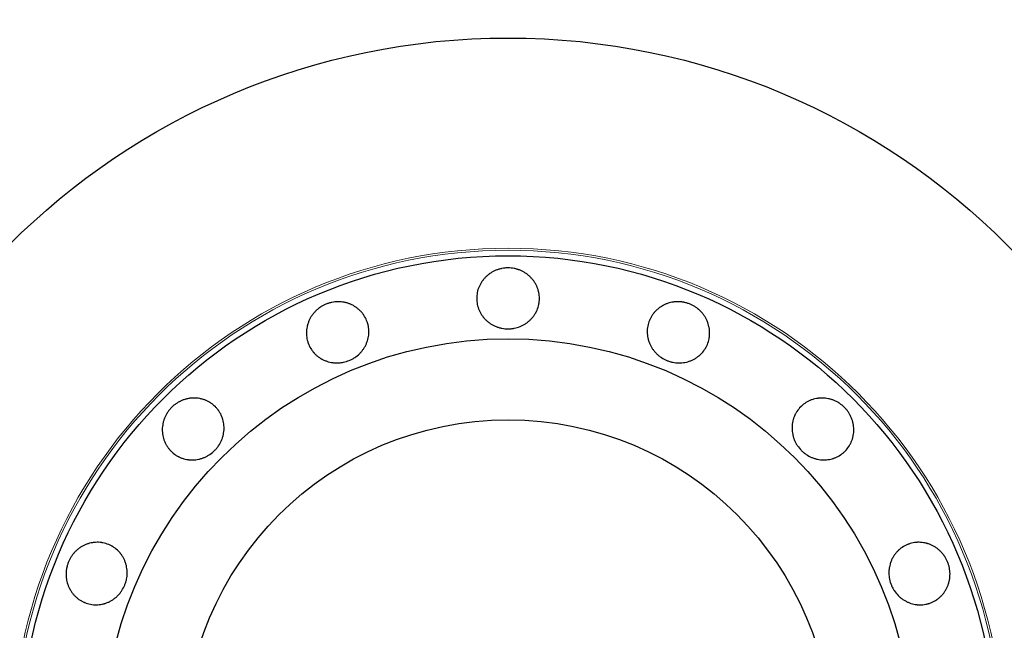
# Model space of a CAD drawing. Header units: inches. Extents: x 0 to 23760, y -13 to 16800.
# Tile 75 of 256: x 7088 to 7182, y 6381 to 6439. Entities that reach past the tile are written whole.
import ezdxf

# ---------------------------------------------------------------- set-up
doc = ezdxf.new("R2010")
doc.units = ezdxf.units.IN
doc.layers.add('1', color=7, linetype='Continuous', true_color=0xffffff)

msp = doc.modelspace()

# ---------------------------------------------------------------- linework, layer by layer
at = {"layer": '1', "color": 2, "linetype": 'Continuous', "lineweight": 25}
for radius in [100, 67.5, 46.681, 38.75, 31]:
    msp.add_circle((7134.286, 6369.716), radius, dxfattribs=at)
at = {"layer": '1', "color": 110, "linetype": 'Continuous', "lineweight": 13}
for radius in [47.403, 47.21]:
    msp.add_circle((7134.286, 6369.716), radius, dxfattribs=at)
at = {"layer": '1', "color": 2, "linetype": 'Continuous', "lineweight": 25}
for points, knots in [([(7134.286, 6415.239), (7134.385, 6415.239), (7134.484, 6415.235), (7134.68, 6415.216), (7134.777, 6415.201), (7134.969, 6415.164), (7135.064, 6415.141), (7135.182, 6415.106), (7135.206, 6415.098), (7135.253, 6415.083), (7135.276, 6415.075), (7135.346, 6415.051), (7135.393, 6415.033), (7135.529, 6414.978), (7135.617, 6414.936), (7135.79, 6414.846), (7135.874, 6414.797), (7135.996, 6414.717), (7136.036, 6414.689), (7136.116, 6414.632), (7136.155, 6414.602), (7136.269, 6414.51), (7136.342, 6414.446), (7136.48, 6414.311), (7136.611, 6414.169), (7136.727, 6414.016), (7136.809, 6413.896), (7136.836, 6413.855), (7136.886, 6413.773), (7136.911, 6413.732), (7136.98, 6413.606), (7137.022, 6413.52), (7137.098, 6413.345), (7137.131, 6413.256), (7137.174, 6413.119), (7137.187, 6413.073), (7137.205, 6413.003), (7137.21, 6412.98), (7137.221, 6412.933), (7137.226, 6412.909), (7137.268, 6412.698), (7137.286, 6412.509), (7137.286, 6412.224), (7137.282, 6412.129), (7137.27, 6412.01), (7137.268, 6411.986), (7137.262, 6411.939), (7137.252, 6411.868), (7137.207, 6411.61), (7137.137, 6411.384), (7137.042, 6411.165), (7137.022, 6411.122), (7136.99, 6411.057), (7136.979, 6411.036), (7136.957, 6410.993), (7136.945, 6410.972), (7136.887, 6410.867), (7136.836, 6410.786), (7136.728, 6410.628), (7136.67, 6410.552), (7136.546, 6410.405), (7136.48, 6410.335), (7136.34, 6410.199), (7136.267, 6410.135), (7136.115, 6410.015), (7136.036, 6409.959), (7135.874, 6409.854), (7135.79, 6409.805), (7135.66, 6409.737), (7135.616, 6409.715), (7135.526, 6409.674), (7135.481, 6409.654), (7135.254, 6409.562), (7135.067, 6409.507), (7134.827, 6409.462), (7134.778, 6409.454), (7134.681, 6409.44), (7134.631, 6409.434), (7134.483, 6409.421), (7134.385, 6409.417), (7134.09, 6409.417), (7133.894, 6409.434), (7133.652, 6409.479), (7133.603, 6409.49), (7133.507, 6409.513), (7133.364, 6409.551), (7133.226, 6409.599), (7133.046, 6409.672), (7132.958, 6409.713), (7132.828, 6409.781), (7132.785, 6409.804), (7132.701, 6409.854), (7132.659, 6409.879), (7132.535, 6409.959), (7132.378, 6410.072), (7132.232, 6410.199), (7132.094, 6410.333), (7132.028, 6410.403), (7131.95, 6410.495), (7131.935, 6410.514), (7131.904, 6410.552), (7131.86, 6410.609), (7131.817, 6410.668), (7131.736, 6410.786), (7131.685, 6410.867), (7131.593, 6411.033), (7131.55, 6411.119), (7131.493, 6411.25), (7131.475, 6411.295), (7131.45, 6411.362), (7131.442, 6411.385), (7131.427, 6411.431), (7131.389, 6411.544), (7131.36, 6411.659), (7131.304, 6411.938), (7131.286, 6412.126), (7131.286, 6412.342), (7131.286, 6412.366), (7131.287, 6412.414), (7131.29, 6412.485), (7131.302, 6412.651), (7131.337, 6412.886), (7131.383, 6413.07), (7131.426, 6413.207), (7131.442, 6413.253), (7131.475, 6413.343), (7131.493, 6413.388), (7131.55, 6413.52), (7131.592, 6413.606), (7131.685, 6413.773), (7131.735, 6413.855), (7131.816, 6413.974), (7131.844, 6414.013), (7131.888, 6414.071), (7131.903, 6414.09), (7131.933, 6414.128), (7131.949, 6414.147), (7132.027, 6414.24), (7132.092, 6414.311), (7132.231, 6414.446), (7132.375, 6414.574), (7132.532, 6414.688), (7132.655, 6414.768), (7132.697, 6414.794), (7132.782, 6414.844), (7132.824, 6414.868), (7132.954, 6414.936), (7133.043, 6414.978), (7133.223, 6415.051), (7133.315, 6415.084), (7133.456, 6415.126), (7133.527, 6415.145), (7133.599, 6415.162), (7133.648, 6415.172), (7133.672, 6415.177), (7133.794, 6415.201), (7133.891, 6415.215), (7134.039, 6415.23), (7134.088, 6415.233), (7134.187, 6415.238), (7134.236, 6415.239), (7134.286, 6415.239)], [0, 0, 0, 0, 0.015625, 0.015625, 0.03125, 0.03125, 0.046875, 0.046875, 0.050781, 0.050781, 0.054688, 0.054688, 0.0625, 0.0625, 0.078125, 0.078125, 0.09375, 0.09375, 0.101563, 0.101563, 0.109375, 0.109375, 0.125, 0.125, 0.140625, 0.15625, 0.15625, 0.164063, 0.164063, 0.171875, 0.171875, 0.1875, 0.1875, 0.203125, 0.203125, 0.210938, 0.210938, 0.214844, 0.214844, 0.21875, 0.21875, 0.25, 0.25, 0.265625, 0.265625, 0.269531, 0.269531, 0.273438, 0.28125, 0.3125, 0.3125, 0.320313, 0.320313, 0.324219, 0.324219, 0.328125, 0.328125, 0.34375, 0.34375, 0.359375, 0.359375, 0.375, 0.375, 0.390625, 0.390625, 0.40625, 0.40625, 0.421875, 0.421875, 0.429688, 0.429688, 0.4375, 0.4375, 0.46875, 0.46875, 0.476563, 0.476563, 0.484375, 0.484375, 0.5, 0.5, 0.53125, 0.53125, 0.539063, 0.539063, 0.546875, 0.5625, 0.5625, 0.578125, 0.578125, 0.585938, 0.585938, 0.59375, 0.59375, 0.609375, 0.625, 0.625, 0.640625, 0.640625, 0.644531, 0.644531, 0.648438, 0.65625, 0.65625, 0.671875, 0.671875, 0.6875, 0.6875, 0.695313, 0.695313, 0.699219, 0.699219, 0.703125, 0.71875, 0.71875, 0.75, 0.75, 0.753906, 0.753906, 0.757813, 0.765625, 0.78125, 0.796875, 0.796875, 0.804688, 0.804688, 0.8125, 0.8125, 0.828125, 0.828125, 0.84375, 0.84375, 0.851563, 0.851563, 0.855469, 0.855469, 0.859375, 0.859375, 0.875, 0.875, 0.890625, 0.90625, 0.90625, 0.914063, 0.914063, 0.921875, 0.921875, 0.9375, 0.9375, 0.953125, 0.953125, 0.960938, 0.964844, 0.964844, 0.96875, 0.96875, 0.984375, 0.984375, 0.992188, 0.992188, 1, 1, 1, 1]), ([(7116.865, 6411.774), (7116.957, 6411.812), (7117.05, 6411.845), (7117.238, 6411.903), (7117.333, 6411.927), (7117.525, 6411.966), (7117.622, 6411.981), (7117.744, 6411.994), (7117.769, 6411.996), (7117.818, 6412), (7117.843, 6412.002), (7117.917, 6412.006), (7117.966, 6412.007), (7118.113, 6412.008), (7118.211, 6412.004), (7118.405, 6411.986), (7118.501, 6411.973), (7118.645, 6411.946), (7118.693, 6411.935), (7118.788, 6411.913), (7118.835, 6411.9), (7118.976, 6411.86), (7119.068, 6411.828), (7119.247, 6411.756), (7119.422, 6411.675), (7119.588, 6411.578), (7119.71, 6411.499), (7119.75, 6411.471), (7119.829, 6411.415), (7119.867, 6411.385), (7119.979, 6411.296), (7120.051, 6411.233), (7120.188, 6411.1), (7120.252, 6411.03), (7120.344, 6410.92), (7120.374, 6410.882), (7120.417, 6410.825), (7120.431, 6410.805), (7120.459, 6410.766), (7120.473, 6410.746), (7120.593, 6410.567), (7120.681, 6410.4), (7120.79, 6410.137), (7120.823, 6410.047), (7120.858, 6409.933), (7120.864, 6409.91), (7120.877, 6409.864), (7120.896, 6409.794), (7120.953, 6409.539), (7120.974, 6409.304), (7120.97, 6409.065), (7120.968, 6409.017), (7120.964, 6408.945), (7120.962, 6408.921), (7120.957, 6408.873), (7120.955, 6408.849), (7120.941, 6408.73), (7120.926, 6408.635), (7120.885, 6408.448), (7120.861, 6408.356), (7120.803, 6408.173), (7120.769, 6408.082), (7120.691, 6407.903), (7120.648, 6407.816), (7120.554, 6407.648), (7120.503, 6407.566), (7120.393, 6407.406), (7120.334, 6407.329), (7120.24, 6407.216), (7120.208, 6407.179), (7120.141, 6407.107), (7120.107, 6407.072), (7119.932, 6406.9), (7119.78, 6406.777), (7119.575, 6406.643), (7119.534, 6406.617), (7119.449, 6406.567), (7119.406, 6406.543), (7119.274, 6406.474), (7119.184, 6406.432), (7118.912, 6406.319), (7118.725, 6406.26), (7118.483, 6406.21), (7118.434, 6406.201), (7118.337, 6406.185), (7118.288, 6406.179), (7118.142, 6406.163), (7118.044, 6406.158), (7117.85, 6406.156), (7117.752, 6406.16), (7117.607, 6406.173), (7117.558, 6406.178), (7117.461, 6406.192), (7117.413, 6406.199), (7117.268, 6406.226), (7117.079, 6406.27), (7116.897, 6406.331), (7116.718, 6406.402), (7116.63, 6406.442), (7116.522, 6406.497), (7116.501, 6406.509), (7116.458, 6406.532), (7116.395, 6406.568), (7116.334, 6406.606), (7116.213, 6406.684), (7116.135, 6406.739), (7115.986, 6406.858), (7115.914, 6406.92), (7115.811, 6407.02), (7115.778, 6407.054), (7115.729, 6407.107), (7115.713, 6407.125), (7115.681, 6407.161), (7115.603, 6407.252), (7115.532, 6407.347), (7115.374, 6407.583), (7115.285, 6407.75), (7115.202, 6407.949), (7115.193, 6407.971), (7115.176, 6408.016), (7115.151, 6408.083), (7115.098, 6408.241), (7115.041, 6408.471), (7115.013, 6408.659), (7115, 6408.802), (7114.997, 6408.85), (7114.994, 6408.947), (7114.993, 6408.995), (7114.995, 6409.139), (7115.001, 6409.234), (7115.023, 6409.424), (7115.038, 6409.519), (7115.067, 6409.66), (7115.078, 6409.707), (7115.097, 6409.777), (7115.103, 6409.8), (7115.117, 6409.847), (7115.124, 6409.87), (7115.16, 6409.986), (7115.194, 6410.077), (7115.269, 6410.255), (7115.354, 6410.428), (7115.456, 6410.594), (7115.538, 6410.715), (7115.567, 6410.755), (7115.626, 6410.833), (7115.657, 6410.872), (7115.751, 6410.984), (7115.817, 6411.056), (7115.955, 6411.194), (7116.028, 6411.259), (7116.142, 6411.351), (7116.2, 6411.396), (7116.26, 6411.44), (7116.301, 6411.468), (7116.321, 6411.482), (7116.425, 6411.55), (7116.51, 6411.601), (7116.64, 6411.671), (7116.684, 6411.693), (7116.774, 6411.735), (7116.819, 6411.755), (7116.865, 6411.774)], [0, 0, 0, 0, 0.015625, 0.015625, 0.03125, 0.03125, 0.046875, 0.046875, 0.050781, 0.050781, 0.054688, 0.054688, 0.0625, 0.0625, 0.078125, 0.078125, 0.09375, 0.09375, 0.101563, 0.101563, 0.109375, 0.109375, 0.125, 0.125, 0.140625, 0.15625, 0.15625, 0.164063, 0.164063, 0.171875, 0.171875, 0.1875, 0.1875, 0.203125, 0.203125, 0.210938, 0.210938, 0.214844, 0.214844, 0.21875, 0.21875, 0.25, 0.25, 0.265625, 0.265625, 0.269531, 0.269531, 0.273438, 0.28125, 0.3125, 0.3125, 0.320313, 0.320313, 0.324219, 0.324219, 0.328125, 0.328125, 0.34375, 0.34375, 0.359375, 0.359375, 0.375, 0.375, 0.390625, 0.390625, 0.40625, 0.40625, 0.421875, 0.421875, 0.429688, 0.429688, 0.4375, 0.4375, 0.46875, 0.46875, 0.476563, 0.476563, 0.484375, 0.484375, 0.5, 0.5, 0.53125, 0.53125, 0.539063, 0.539063, 0.546875, 0.546875, 0.5625, 0.5625, 0.578125, 0.578125, 0.585938, 0.585938, 0.59375, 0.59375, 0.609375, 0.625, 0.625, 0.640625, 0.640625, 0.644531, 0.644531, 0.648438, 0.65625, 0.65625, 0.671875, 0.671875, 0.6875, 0.6875, 0.695313, 0.695313, 0.699219, 0.699219, 0.703125, 0.71875, 0.71875, 0.75, 0.75, 0.753906, 0.753906, 0.757813, 0.765625, 0.78125, 0.796875, 0.796875, 0.804688, 0.804688, 0.8125, 0.8125, 0.828125, 0.828125, 0.84375, 0.84375, 0.851563, 0.851563, 0.855469, 0.855469, 0.859375, 0.859375, 0.875, 0.875, 0.890625, 0.90625, 0.90625, 0.914063, 0.914063, 0.921875, 0.921875, 0.9375, 0.9375, 0.953125, 0.953125, 0.960938, 0.964844, 0.964844, 0.96875, 0.96875, 0.984375, 0.984375, 0.992188, 0.992188, 1, 1, 1, 1]), ([(7151.707, 6411.774), (7151.799, 6411.736), (7151.888, 6411.694), (7152.061, 6411.601), (7152.146, 6411.551), (7152.309, 6411.443), (7152.388, 6411.385), (7152.484, 6411.308), (7152.503, 6411.292), (7152.541, 6411.26), (7152.559, 6411.244), (7152.615, 6411.194), (7152.65, 6411.16), (7152.755, 6411.057), (7152.821, 6410.985), (7152.946, 6410.835), (7153.004, 6410.757), (7153.087, 6410.637), (7153.113, 6410.596), (7153.165, 6410.513), (7153.19, 6410.47), (7153.26, 6410.342), (7153.303, 6410.254), (7153.379, 6410.077), (7153.445, 6409.896), (7153.494, 6409.71), (7153.524, 6409.568), (7153.533, 6409.52), (7153.548, 6409.424), (7153.555, 6409.377), (7153.571, 6409.234), (7153.577, 6409.138), (7153.58, 6408.948), (7153.576, 6408.853), (7153.563, 6408.71), (7153.558, 6408.662), (7153.548, 6408.591), (7153.544, 6408.567), (7153.536, 6408.52), (7153.531, 6408.496), (7153.49, 6408.285), (7153.434, 6408.104), (7153.325, 6407.841), (7153.285, 6407.754), (7153.228, 6407.649), (7153.217, 6407.628), (7153.193, 6407.586), (7153.157, 6407.524), (7153.017, 6407.303), (7152.865, 6407.122), (7152.694, 6406.956), (7152.659, 6406.923), (7152.605, 6406.876), (7152.586, 6406.86), (7152.55, 6406.829), (7152.531, 6406.814), (7152.437, 6406.739), (7152.359, 6406.684), (7152.198, 6406.58), (7152.116, 6406.532), (7151.945, 6406.443), (7151.857, 6406.403), (7151.676, 6406.331), (7151.584, 6406.3), (7151.398, 6406.248), (7151.304, 6406.226), (7151.113, 6406.191), (7151.017, 6406.178), (7150.871, 6406.165), (7150.822, 6406.162), (7150.723, 6406.158), (7150.674, 6406.157), (7150.429, 6406.159), (7150.235, 6406.179), (7149.995, 6406.229), (7149.948, 6406.241), (7149.852, 6406.265), (7149.805, 6406.279), (7149.662, 6406.323), (7149.57, 6406.357), (7149.297, 6406.47), (7149.123, 6406.56), (7148.917, 6406.695), (7148.876, 6406.724), (7148.796, 6406.782), (7148.679, 6406.872), (7148.57, 6406.969), (7148.431, 6407.106), (7148.365, 6407.177), (7148.271, 6407.289), (7148.241, 6407.327), (7148.181, 6407.405), (7148.152, 6407.445), (7148.069, 6407.566), (7147.966, 6407.73), (7147.881, 6407.903), (7147.804, 6408.08), (7147.77, 6408.17), (7147.734, 6408.285), (7147.727, 6408.308), (7147.713, 6408.355), (7147.693, 6408.425), (7147.677, 6408.495), (7147.646, 6408.636), (7147.631, 6408.73), (7147.609, 6408.919), (7147.603, 6409.014), (7147.6, 6409.158), (7147.601, 6409.205), (7147.604, 6409.277), (7147.605, 6409.302), (7147.608, 6409.349), (7147.617, 6409.469), (7147.634, 6409.586), (7147.689, 6409.865), (7147.744, 6410.046), (7147.827, 6410.245), (7147.836, 6410.267), (7147.855, 6410.311), (7147.885, 6410.376), (7147.96, 6410.525), (7148.081, 6410.729), (7148.195, 6410.881), (7148.287, 6410.991), (7148.319, 6411.027), (7148.384, 6411.098), (7148.418, 6411.132), (7148.521, 6411.233), (7148.593, 6411.296), (7148.743, 6411.415), (7148.82, 6411.471), (7148.941, 6411.55), (7148.982, 6411.576), (7149.045, 6411.612), (7149.066, 6411.624), (7149.108, 6411.648), (7149.129, 6411.659), (7149.237, 6411.716), (7149.325, 6411.756), (7149.505, 6411.828), (7149.687, 6411.891), (7149.876, 6411.936), (7150.02, 6411.963), (7150.068, 6411.971), (7150.166, 6411.985), (7150.215, 6411.99), (7150.361, 6412.004), (7150.458, 6412.008), (7150.653, 6412.007), (7150.751, 6412.002), (7150.897, 6411.987), (7150.97, 6411.977), (7151.043, 6411.965), (7151.092, 6411.956), (7151.116, 6411.952), (7151.237, 6411.927), (7151.333, 6411.903), (7151.475, 6411.86), (7151.522, 6411.844), (7151.615, 6411.811), (7151.661, 6411.793), (7151.707, 6411.774)], [0, 0, 0, 0, 0.015625, 0.015625, 0.03125, 0.03125, 0.046875, 0.046875, 0.050781, 0.050781, 0.054688, 0.054688, 0.0625, 0.0625, 0.078125, 0.078125, 0.09375, 0.09375, 0.101563, 0.101563, 0.109375, 0.109375, 0.125, 0.125, 0.140625, 0.15625, 0.15625, 0.164063, 0.164063, 0.171875, 0.171875, 0.1875, 0.1875, 0.203125, 0.203125, 0.210938, 0.210938, 0.214844, 0.214844, 0.21875, 0.21875, 0.25, 0.25, 0.265625, 0.265625, 0.269531, 0.269531, 0.273438, 0.28125, 0.3125, 0.3125, 0.320313, 0.320313, 0.324219, 0.324219, 0.328125, 0.328125, 0.34375, 0.34375, 0.359375, 0.359375, 0.375, 0.375, 0.390625, 0.390625, 0.40625, 0.40625, 0.421875, 0.421875, 0.429688, 0.429688, 0.4375, 0.4375, 0.46875, 0.46875, 0.476563, 0.476563, 0.484375, 0.484375, 0.5, 0.5, 0.53125, 0.53125, 0.539063, 0.539063, 0.546875, 0.5625, 0.5625, 0.578125, 0.578125, 0.585938, 0.585938, 0.59375, 0.59375, 0.609375, 0.625, 0.625, 0.640625, 0.640625, 0.644531, 0.644531, 0.648438, 0.65625, 0.65625, 0.671875, 0.671875, 0.6875, 0.6875, 0.695313, 0.695313, 0.699219, 0.699219, 0.703125, 0.71875, 0.71875, 0.75, 0.75, 0.753906, 0.753906, 0.757813, 0.765625, 0.78125, 0.796875, 0.796875, 0.804688, 0.804688, 0.8125, 0.8125, 0.828125, 0.828125, 0.84375, 0.84375, 0.851563, 0.851563, 0.855469, 0.855469, 0.859375, 0.859375, 0.875, 0.875, 0.890625, 0.90625, 0.90625, 0.914063, 0.914063, 0.921875, 0.921875, 0.9375, 0.9375, 0.953125, 0.953125, 0.960938, 0.964844, 0.964844, 0.96875, 0.96875, 0.984375, 0.984375, 0.992188, 0.992188, 1, 1, 1, 1]), ([(7102.096, 6401.906), (7102.166, 6401.976), (7102.24, 6402.042), (7102.391, 6402.167), (7102.47, 6402.226), (7102.632, 6402.335), (7102.716, 6402.386), (7102.824, 6402.445), (7102.846, 6402.457), (7102.89, 6402.479), (7102.913, 6402.49), (7102.979, 6402.522), (7103.024, 6402.543), (7103.16, 6402.6), (7103.252, 6402.633), (7103.438, 6402.691), (7103.532, 6402.715), (7103.675, 6402.745), (7103.723, 6402.754), (7103.82, 6402.77), (7103.868, 6402.777), (7104.014, 6402.793), (7104.111, 6402.799), (7104.304, 6402.801), (7104.496, 6402.793), (7104.687, 6402.767), (7104.83, 6402.74), (7104.878, 6402.73), (7104.972, 6402.708), (7105.018, 6402.696), (7105.157, 6402.656), (7105.247, 6402.625), (7105.424, 6402.554), (7105.511, 6402.515), (7105.637, 6402.448), (7105.679, 6402.425), (7105.741, 6402.388), (7105.762, 6402.376), (7105.803, 6402.35), (7105.984, 6402.233), (7106.148, 6402.097), (7106.349, 6401.895), (7106.414, 6401.825), (7106.49, 6401.733), (7106.505, 6401.714), (7106.534, 6401.676), (7106.578, 6401.619), (7106.728, 6401.405), (7106.838, 6401.196), (7106.926, 6400.974), (7106.942, 6400.929), (7106.965, 6400.861), (7106.973, 6400.838), (7106.987, 6400.792), (7106.994, 6400.769), (7107.027, 6400.653), (7107.049, 6400.56), (7107.083, 6400.372), (7107.096, 6400.277), (7107.112, 6400.086), (7107.116, 6399.989), (7107.113, 6399.794), (7107.106, 6399.697), (7107.084, 6399.505), (7107.068, 6399.41), (7107.027, 6399.221), (7107.002, 6399.127), (7106.959, 6398.987), (7106.943, 6398.94), (7106.909, 6398.848), (7106.891, 6398.802), (7106.795, 6398.576), (7106.702, 6398.405), (7106.564, 6398.203), (7106.535, 6398.163), (7106.476, 6398.084), (7106.445, 6398.045), (7106.35, 6397.931), (7106.283, 6397.858), (7106.075, 6397.65), (7105.924, 6397.524), (7105.72, 6397.384), (7105.679, 6397.357), (7105.594, 6397.306), (7105.467, 6397.232), (7105.335, 6397.168), (7105.156, 6397.093), (7105.064, 6397.059), (7104.925, 6397.015), (7104.878, 6397.002), (7104.783, 6396.977), (7104.736, 6396.965), (7104.592, 6396.934), (7104.401, 6396.903), (7104.208, 6396.89), (7104.016, 6396.886), (7103.92, 6396.89), (7103.799, 6396.9), (7103.775, 6396.902), (7103.727, 6396.907), (7103.655, 6396.916), (7103.583, 6396.927), (7103.442, 6396.953), (7103.349, 6396.975), (7103.166, 6397.027), (7103.075, 6397.058), (7102.942, 6397.111), (7102.898, 6397.129), (7102.832, 6397.159), (7102.811, 6397.17), (7102.768, 6397.191), (7102.661, 6397.245), (7102.559, 6397.305), (7102.322, 6397.463), (7102.176, 6397.583), (7102.024, 6397.736), (7102.007, 6397.753), (7101.974, 6397.788), (7101.925, 6397.84), (7101.816, 6397.966), (7101.675, 6398.156), (7101.578, 6398.32), (7101.511, 6398.447), (7101.49, 6398.49), (7101.449, 6398.577), (7101.43, 6398.622), (7101.377, 6398.755), (7101.346, 6398.846), (7101.293, 6399.03), (7101.271, 6399.123), (7101.245, 6399.265), (7101.237, 6399.312), (7101.227, 6399.384), (7101.224, 6399.408), (7101.218, 6399.456), (7101.216, 6399.481), (7101.205, 6399.602), (7101.201, 6399.699), (7101.203, 6399.892), (7101.215, 6400.084), (7101.246, 6400.276), (7101.276, 6400.42), (7101.287, 6400.467), (7101.312, 6400.563), (7101.325, 6400.61), (7101.369, 6400.75), (7101.402, 6400.842), (7101.478, 6401.021), (7101.52, 6401.109), (7101.59, 6401.239), (7101.627, 6401.303), (7101.666, 6401.365), (7101.692, 6401.407), (7101.706, 6401.428), (7101.775, 6401.531), (7101.834, 6401.61), (7101.928, 6401.724), (7101.96, 6401.762), (7102.027, 6401.835), (7102.061, 6401.871), (7102.096, 6401.906)], [0, 0, 0, 0, 0.015625, 0.015625, 0.03125, 0.03125, 0.046875, 0.046875, 0.050781, 0.050781, 0.054688, 0.054688, 0.0625, 0.0625, 0.078125, 0.078125, 0.09375, 0.09375, 0.101563, 0.101563, 0.109375, 0.109375, 0.125, 0.125, 0.140625, 0.15625, 0.15625, 0.164063, 0.164063, 0.171875, 0.171875, 0.1875, 0.1875, 0.203125, 0.203125, 0.210938, 0.210938, 0.214844, 0.214844, 0.21875, 0.25, 0.25, 0.265625, 0.265625, 0.269531, 0.269531, 0.273438, 0.28125, 0.3125, 0.3125, 0.320313, 0.320313, 0.324219, 0.324219, 0.328125, 0.328125, 0.34375, 0.34375, 0.359375, 0.359375, 0.375, 0.375, 0.390625, 0.390625, 0.40625, 0.40625, 0.421875, 0.421875, 0.429688, 0.429688, 0.4375, 0.4375, 0.46875, 0.46875, 0.476563, 0.476563, 0.484375, 0.484375, 0.5, 0.5, 0.53125, 0.53125, 0.539063, 0.539063, 0.546875, 0.5625, 0.5625, 0.578125, 0.578125, 0.585938, 0.585938, 0.59375, 0.59375, 0.609375, 0.625, 0.625, 0.640625, 0.640625, 0.644531, 0.644531, 0.648438, 0.65625, 0.65625, 0.671875, 0.671875, 0.6875, 0.6875, 0.695313, 0.695313, 0.699219, 0.699219, 0.703125, 0.71875, 0.71875, 0.75, 0.75, 0.753906, 0.753906, 0.757813, 0.765625, 0.78125, 0.796875, 0.796875, 0.804688, 0.804688, 0.8125, 0.8125, 0.828125, 0.828125, 0.84375, 0.84375, 0.851563, 0.851563, 0.855469, 0.855469, 0.859375, 0.859375, 0.875, 0.875, 0.890625, 0.90625, 0.90625, 0.914063, 0.914063, 0.921875, 0.921875, 0.9375, 0.9375, 0.953125, 0.953125, 0.960938, 0.964844, 0.964844, 0.96875, 0.96875, 0.984375, 0.984375, 0.992188, 0.992188, 1, 1, 1, 1]), ([(7166.476, 6401.906), (7166.546, 6401.836), (7166.612, 6401.762), (7166.737, 6401.611), (7166.796, 6401.532), (7166.905, 6401.37), (7166.956, 6401.286), (7167.015, 6401.178), (7167.027, 6401.156), (7167.049, 6401.112), (7167.06, 6401.09), (7167.092, 6401.023), (7167.113, 6400.978), (7167.17, 6400.842), (7167.203, 6400.75), (7167.261, 6400.564), (7167.285, 6400.47), (7167.315, 6400.327), (7167.324, 6400.279), (7167.34, 6400.183), (7167.347, 6400.134), (7167.363, 6399.988), (7167.369, 6399.891), (7167.371, 6399.698), (7167.363, 6399.506), (7167.337, 6399.315), (7167.31, 6399.172), (7167.3, 6399.124), (7167.278, 6399.03), (7167.266, 6398.984), (7167.226, 6398.845), (7167.195, 6398.755), (7167.124, 6398.578), (7167.085, 6398.492), (7167.018, 6398.365), (7166.995, 6398.323), (7166.958, 6398.261), (7166.946, 6398.24), (7166.92, 6398.2), (7166.803, 6398.018), (7166.667, 6397.854), (7166.465, 6397.653), (7166.395, 6397.589), (7166.303, 6397.512), (7166.284, 6397.497), (7166.246, 6397.468), (7166.189, 6397.425), (7165.975, 6397.274), (7165.766, 6397.164), (7165.544, 6397.076), (7165.499, 6397.06), (7165.431, 6397.037), (7165.408, 6397.029), (7165.362, 6397.015), (7165.339, 6397.008), (7165.223, 6396.975), (7165.13, 6396.953), (7164.942, 6396.919), (7164.847, 6396.906), (7164.656, 6396.89), (7164.559, 6396.886), (7164.364, 6396.889), (7164.267, 6396.896), (7164.075, 6396.919), (7163.98, 6396.934), (7163.79, 6396.975), (7163.697, 6397), (7163.557, 6397.044), (7163.51, 6397.059), (7163.417, 6397.093), (7163.372, 6397.111), (7163.146, 6397.207), (7162.975, 6397.3), (7162.773, 6397.438), (7162.733, 6397.467), (7162.654, 6397.526), (7162.615, 6397.557), (7162.501, 6397.652), (7162.428, 6397.719), (7162.22, 6397.927), (7162.094, 6398.078), (7161.954, 6398.282), (7161.927, 6398.323), (7161.876, 6398.408), (7161.802, 6398.535), (7161.738, 6398.667), (7161.663, 6398.846), (7161.629, 6398.938), (7161.585, 6399.077), (7161.572, 6399.124), (7161.547, 6399.219), (7161.535, 6399.267), (7161.504, 6399.41), (7161.473, 6399.602), (7161.46, 6399.794), (7161.456, 6399.986), (7161.46, 6400.083), (7161.47, 6400.203), (7161.472, 6400.227), (7161.477, 6400.276), (7161.486, 6400.348), (7161.497, 6400.419), (7161.523, 6400.56), (7161.545, 6400.653), (7161.597, 6400.836), (7161.628, 6400.927), (7161.681, 6401.06), (7161.699, 6401.104), (7161.729, 6401.17), (7161.74, 6401.191), (7161.761, 6401.235), (7161.815, 6401.341), (7161.875, 6401.443), (7162.033, 6401.68), (7162.153, 6401.826), (7162.306, 6401.978), (7162.323, 6401.995), (7162.358, 6402.028), (7162.41, 6402.077), (7162.536, 6402.186), (7162.726, 6402.327), (7162.89, 6402.425), (7163.017, 6402.491), (7163.06, 6402.512), (7163.147, 6402.553), (7163.192, 6402.572), (7163.325, 6402.625), (7163.416, 6402.656), (7163.6, 6402.709), (7163.693, 6402.731), (7163.835, 6402.758), (7163.882, 6402.765), (7163.954, 6402.775), (7163.978, 6402.778), (7164.026, 6402.784), (7164.051, 6402.786), (7164.172, 6402.797), (7164.269, 6402.801), (7164.462, 6402.799), (7164.654, 6402.787), (7164.846, 6402.756), (7164.989, 6402.726), (7165.037, 6402.715), (7165.133, 6402.69), (7165.18, 6402.677), (7165.32, 6402.633), (7165.412, 6402.6), (7165.591, 6402.524), (7165.679, 6402.482), (7165.809, 6402.412), (7165.873, 6402.376), (7165.935, 6402.336), (7165.977, 6402.31), (7165.998, 6402.296), (7166.101, 6402.227), (7166.18, 6402.168), (7166.294, 6402.074), (7166.332, 6402.042), (7166.405, 6401.975), (7166.441, 6401.941), (7166.476, 6401.906)], [0, 0, 0, 0, 0.015625, 0.015625, 0.03125, 0.03125, 0.046875, 0.046875, 0.050781, 0.050781, 0.054688, 0.054688, 0.0625, 0.0625, 0.078125, 0.078125, 0.09375, 0.09375, 0.101563, 0.101563, 0.109375, 0.109375, 0.125, 0.125, 0.140625, 0.15625, 0.15625, 0.164063, 0.164063, 0.171875, 0.171875, 0.1875, 0.1875, 0.203125, 0.203125, 0.210938, 0.210938, 0.214844, 0.214844, 0.21875, 0.25, 0.25, 0.265625, 0.265625, 0.269531, 0.269531, 0.273438, 0.28125, 0.3125, 0.3125, 0.320313, 0.320313, 0.324219, 0.324219, 0.328125, 0.328125, 0.34375, 0.34375, 0.359375, 0.359375, 0.375, 0.375, 0.390625, 0.390625, 0.40625, 0.40625, 0.421875, 0.421875, 0.429688, 0.429688, 0.4375, 0.4375, 0.46875, 0.46875, 0.476563, 0.476563, 0.484375, 0.484375, 0.5, 0.5, 0.53125, 0.53125, 0.539063, 0.539063, 0.546875, 0.5625, 0.5625, 0.578125, 0.578125, 0.585938, 0.585938, 0.59375, 0.59375, 0.609375, 0.625, 0.625, 0.640625, 0.640625, 0.644531, 0.644531, 0.648438, 0.65625, 0.65625, 0.671875, 0.671875, 0.6875, 0.6875, 0.695313, 0.695313, 0.699219, 0.699219, 0.703125, 0.71875, 0.71875, 0.75, 0.75, 0.753906, 0.753906, 0.757813, 0.765625, 0.78125, 0.796875, 0.796875, 0.804688, 0.804688, 0.8125, 0.8125, 0.828125, 0.828125, 0.84375, 0.84375, 0.851563, 0.851563, 0.855469, 0.855469, 0.859375, 0.859375, 0.875, 0.875, 0.890625, 0.90625, 0.90625, 0.914063, 0.914063, 0.921875, 0.921875, 0.9375, 0.9375, 0.953125, 0.953125, 0.960938, 0.964844, 0.964844, 0.96875, 0.96875, 0.984375, 0.984375, 0.992188, 0.992188, 1, 1, 1, 1]), ([(7092.228, 6387.137), (7092.266, 6387.229), (7092.308, 6387.318), (7092.401, 6387.492), (7092.451, 6387.576), (7092.559, 6387.739), (7092.617, 6387.818), (7092.694, 6387.914), (7092.71, 6387.933), (7092.742, 6387.971), (7092.759, 6387.989), (7092.808, 6388.045), (7092.842, 6388.08), (7092.945, 6388.185), (7093.017, 6388.251), (7093.167, 6388.376), (7093.245, 6388.434), (7093.365, 6388.517), (7093.406, 6388.543), (7093.49, 6388.595), (7093.532, 6388.62), (7093.661, 6388.69), (7093.748, 6388.733), (7093.925, 6388.809), (7094.106, 6388.875), (7094.293, 6388.924), (7094.435, 6388.954), (7094.482, 6388.963), (7094.578, 6388.978), (7094.625, 6388.985), (7094.768, 6389.001), (7094.864, 6389.007), (7095.054, 6389.01), (7095.149, 6389.006), (7095.292, 6388.993), (7095.34, 6388.988), (7095.411, 6388.978), (7095.435, 6388.974), (7095.482, 6388.966), (7095.506, 6388.961), (7095.717, 6388.92), (7095.898, 6388.864), (7096.161, 6388.755), (7096.248, 6388.715), (7096.353, 6388.658), (7096.374, 6388.647), (7096.416, 6388.623), (7096.478, 6388.587), (7096.699, 6388.447), (7096.88, 6388.295), (7097.046, 6388.124), (7097.079, 6388.089), (7097.127, 6388.035), (7097.142, 6388.017), (7097.173, 6387.98), (7097.188, 6387.961), (7097.263, 6387.867), (7097.319, 6387.789), (7097.422, 6387.628), (7097.471, 6387.546), (7097.559, 6387.375), (7097.599, 6387.287), (7097.671, 6387.106), (7097.702, 6387.014), (7097.754, 6386.828), (7097.776, 6386.734), (7097.811, 6386.543), (7097.824, 6386.447), (7097.837, 6386.301), (7097.841, 6386.252), (7097.845, 6386.153), (7097.845, 6386.104), (7097.843, 6385.859), (7097.823, 6385.665), (7097.773, 6385.425), (7097.762, 6385.378), (7097.737, 6385.282), (7097.723, 6385.235), (7097.679, 6385.092), (7097.645, 6385), (7097.532, 6384.727), (7097.442, 6384.553), (7097.307, 6384.347), (7097.278, 6384.306), (7097.22, 6384.226), (7097.131, 6384.109), (7097.033, 6384), (7096.897, 6383.861), (7096.825, 6383.795), (7096.713, 6383.701), (7096.675, 6383.671), (7096.597, 6383.611), (7096.557, 6383.582), (7096.436, 6383.499), (7096.272, 6383.396), (7096.099, 6383.311), (7095.923, 6383.234), (7095.832, 6383.2), (7095.717, 6383.164), (7095.694, 6383.157), (7095.647, 6383.143), (7095.577, 6383.123), (7095.507, 6383.107), (7095.366, 6383.076), (7095.272, 6383.061), (7095.083, 6383.039), (7094.988, 6383.033), (7094.845, 6383.03), (7094.797, 6383.031), (7094.725, 6383.034), (7094.701, 6383.035), (7094.653, 6383.038), (7094.533, 6383.047), (7094.416, 6383.064), (7094.137, 6383.119), (7093.956, 6383.174), (7093.757, 6383.257), (7093.735, 6383.266), (7093.691, 6383.285), (7093.626, 6383.315), (7093.477, 6383.39), (7093.274, 6383.511), (7093.121, 6383.625), (7093.011, 6383.717), (7092.975, 6383.749), (7092.904, 6383.814), (7092.87, 6383.848), (7092.769, 6383.951), (7092.706, 6384.023), (7092.587, 6384.173), (7092.531, 6384.25), (7092.452, 6384.371), (7092.427, 6384.412), (7092.39, 6384.475), (7092.378, 6384.496), (7092.354, 6384.538), (7092.343, 6384.56), (7092.286, 6384.667), (7092.246, 6384.755), (7092.174, 6384.935), (7092.111, 6385.117), (7092.066, 6385.306), (7092.039, 6385.45), (7092.031, 6385.498), (7092.017, 6385.596), (7092.012, 6385.645), (7091.998, 6385.791), (7091.994, 6385.888), (7091.995, 6386.083), (7092, 6386.181), (7092.016, 6386.327), (7092.025, 6386.4), (7092.037, 6386.473), (7092.046, 6386.522), (7092.05, 6386.546), (7092.075, 6386.667), (7092.099, 6386.763), (7092.142, 6386.905), (7092.158, 6386.952), (7092.191, 6387.045), (7092.209, 6387.091), (7092.228, 6387.137)], [0, 0, 0, 0, 0.015625, 0.015625, 0.03125, 0.03125, 0.046875, 0.046875, 0.050781, 0.050781, 0.054687, 0.054687, 0.0625, 0.0625, 0.078125, 0.078125, 0.09375, 0.09375, 0.101562, 0.101562, 0.109375, 0.109375, 0.125, 0.125, 0.140625, 0.15625, 0.15625, 0.164062, 0.164062, 0.171875, 0.171875, 0.1875, 0.1875, 0.203125, 0.203125, 0.210937, 0.210937, 0.214844, 0.214844, 0.21875, 0.21875, 0.25, 0.25, 0.265625, 0.265625, 0.269531, 0.269531, 0.273437, 0.28125, 0.3125, 0.3125, 0.320312, 0.320312, 0.324219, 0.324219, 0.328125, 0.328125, 0.34375, 0.34375, 0.359375, 0.359375, 0.375, 0.375, 0.390625, 0.390625, 0.40625, 0.40625, 0.421875, 0.421875, 0.429688, 0.429688, 0.4375, 0.4375, 0.46875, 0.46875, 0.476563, 0.476563, 0.484375, 0.484375, 0.5, 0.5, 0.53125, 0.53125, 0.539063, 0.539063, 0.546875, 0.5625, 0.5625, 0.578125, 0.578125, 0.585938, 0.585938, 0.59375, 0.59375, 0.609375, 0.625, 0.625, 0.640625, 0.640625, 0.644531, 0.644531, 0.648438, 0.65625, 0.65625, 0.671875, 0.671875, 0.6875, 0.6875, 0.695313, 0.695313, 0.699219, 0.699219, 0.703125, 0.71875, 0.71875, 0.75, 0.75, 0.753906, 0.753906, 0.757813, 0.765625, 0.78125, 0.796875, 0.796875, 0.804688, 0.804688, 0.8125, 0.8125, 0.828125, 0.828125, 0.84375, 0.84375, 0.851563, 0.851563, 0.855469, 0.855469, 0.859375, 0.859375, 0.875, 0.875, 0.890625, 0.90625, 0.90625, 0.914063, 0.914063, 0.921875, 0.921875, 0.9375, 0.9375, 0.953125, 0.953125, 0.960938, 0.964844, 0.964844, 0.96875, 0.96875, 0.984375, 0.984375, 0.992188, 0.992188, 1, 1, 1, 1]), ([(7176.344, 6387.137), (7176.382, 6387.045), (7176.415, 6386.952), (7176.473, 6386.764), (7176.497, 6386.669), (7176.536, 6386.477), (7176.551, 6386.38), (7176.564, 6386.258), (7176.566, 6386.233), (7176.57, 6386.184), (7176.572, 6386.159), (7176.576, 6386.085), (7176.577, 6386.036), (7176.578, 6385.889), (7176.574, 6385.791), (7176.556, 6385.597), (7176.543, 6385.501), (7176.516, 6385.357), (7176.505, 6385.309), (7176.483, 6385.214), (7176.47, 6385.167), (7176.429, 6385.026), (7176.398, 6384.934), (7176.326, 6384.755), (7176.245, 6384.58), (7176.148, 6384.414), (7176.069, 6384.292), (7176.041, 6384.252), (7175.985, 6384.174), (7175.955, 6384.135), (7175.866, 6384.023), (7175.803, 6383.951), (7175.67, 6383.814), (7175.6, 6383.75), (7175.49, 6383.658), (7175.452, 6383.628), (7175.395, 6383.585), (7175.375, 6383.571), (7175.336, 6383.543), (7175.316, 6383.529), (7175.137, 6383.409), (7174.97, 6383.321), (7174.707, 6383.212), (7174.617, 6383.179), (7174.503, 6383.144), (7174.48, 6383.138), (7174.434, 6383.125), (7174.364, 6383.107), (7174.109, 6383.05), (7173.873, 6383.028), (7173.635, 6383.032), (7173.587, 6383.034), (7173.515, 6383.038), (7173.491, 6383.04), (7173.443, 6383.045), (7173.419, 6383.047), (7173.3, 6383.061), (7173.205, 6383.077), (7173.018, 6383.117), (7172.926, 6383.141), (7172.743, 6383.199), (7172.652, 6383.233), (7172.473, 6383.311), (7172.386, 6383.354), (7172.218, 6383.448), (7172.136, 6383.499), (7171.976, 6383.609), (7171.899, 6383.668), (7171.786, 6383.762), (7171.749, 6383.794), (7171.677, 6383.861), (7171.642, 6383.895), (7171.47, 6384.07), (7171.347, 6384.222), (7171.213, 6384.427), (7171.187, 6384.468), (7171.137, 6384.553), (7171.113, 6384.597), (7171.044, 6384.728), (7171.002, 6384.818), (7170.889, 6385.09), (7170.83, 6385.277), (7170.78, 6385.519), (7170.771, 6385.568), (7170.755, 6385.666), (7170.749, 6385.714), (7170.733, 6385.861), (7170.728, 6385.958), (7170.726, 6386.153), (7170.73, 6386.25), (7170.743, 6386.395), (7170.748, 6386.444), (7170.762, 6386.541), (7170.769, 6386.589), (7170.796, 6386.734), (7170.84, 6386.923), (7170.901, 6387.105), (7170.972, 6387.284), (7171.012, 6387.372), (7171.067, 6387.48), (7171.079, 6387.501), (7171.102, 6387.544), (7171.138, 6387.607), (7171.175, 6387.668), (7171.254, 6387.789), (7171.309, 6387.867), (7171.428, 6388.016), (7171.49, 6388.088), (7171.59, 6388.191), (7171.624, 6388.224), (7171.677, 6388.273), (7171.695, 6388.289), (7171.731, 6388.321), (7171.822, 6388.399), (7171.917, 6388.47), (7172.153, 6388.629), (7172.32, 6388.717), (7172.519, 6388.8), (7172.541, 6388.809), (7172.586, 6388.826), (7172.653, 6388.851), (7172.811, 6388.904), (7173.041, 6388.961), (7173.229, 6388.989), (7173.372, 6389.002), (7173.42, 6389.005), (7173.517, 6389.008), (7173.565, 6389.009), (7173.709, 6389.007), (7173.804, 6389.001), (7173.994, 6388.98), (7174.089, 6388.964), (7174.23, 6388.935), (7174.277, 6388.924), (7174.347, 6388.905), (7174.37, 6388.899), (7174.417, 6388.886), (7174.44, 6388.879), (7174.556, 6388.842), (7174.647, 6388.809), (7174.825, 6388.733), (7174.998, 6388.648), (7175.164, 6388.546), (7175.285, 6388.464), (7175.325, 6388.435), (7175.403, 6388.376), (7175.442, 6388.345), (7175.554, 6388.251), (7175.626, 6388.185), (7175.764, 6388.047), (7175.829, 6387.974), (7175.921, 6387.86), (7175.966, 6387.802), (7176.01, 6387.742), (7176.038, 6387.701), (7176.052, 6387.681), (7176.12, 6387.577), (7176.171, 6387.493), (7176.241, 6387.362), (7176.263, 6387.318), (7176.305, 6387.228), (7176.325, 6387.183), (7176.344, 6387.137)], [0, 0, 0, 0, 0.015625, 0.015625, 0.03125, 0.03125, 0.046875, 0.046875, 0.050781, 0.050781, 0.054687, 0.054687, 0.0625, 0.0625, 0.078125, 0.078125, 0.09375, 0.09375, 0.101562, 0.101562, 0.109375, 0.109375, 0.125, 0.125, 0.140625, 0.15625, 0.15625, 0.164063, 0.164063, 0.171875, 0.171875, 0.1875, 0.1875, 0.203125, 0.203125, 0.210938, 0.210938, 0.214844, 0.214844, 0.21875, 0.21875, 0.25, 0.25, 0.265625, 0.265625, 0.269531, 0.269531, 0.273438, 0.28125, 0.3125, 0.3125, 0.320313, 0.320313, 0.324219, 0.324219, 0.328125, 0.328125, 0.34375, 0.34375, 0.359375, 0.359375, 0.375, 0.375, 0.390625, 0.390625, 0.40625, 0.40625, 0.421875, 0.421875, 0.429688, 0.429688, 0.4375, 0.4375, 0.46875, 0.46875, 0.476563, 0.476563, 0.484375, 0.484375, 0.5, 0.5, 0.53125, 0.53125, 0.539063, 0.539063, 0.546875, 0.546875, 0.5625, 0.5625, 0.578125, 0.578125, 0.585937, 0.585937, 0.59375, 0.59375, 0.609375, 0.625, 0.625, 0.640625, 0.640625, 0.644531, 0.644531, 0.648437, 0.65625, 0.65625, 0.671875, 0.671875, 0.6875, 0.6875, 0.695313, 0.695313, 0.699219, 0.699219, 0.703125, 0.71875, 0.71875, 0.75, 0.75, 0.753906, 0.753906, 0.757813, 0.765625, 0.78125, 0.796875, 0.796875, 0.804688, 0.804688, 0.8125, 0.8125, 0.828125, 0.828125, 0.84375, 0.84375, 0.851563, 0.851563, 0.855469, 0.855469, 0.859375, 0.859375, 0.875, 0.875, 0.890625, 0.90625, 0.90625, 0.914063, 0.914063, 0.921875, 0.921875, 0.9375, 0.9375, 0.953125, 0.953125, 0.960938, 0.964844, 0.964844, 0.96875, 0.96875, 0.984375, 0.984375, 0.992188, 0.992188, 1, 1, 1, 1])]:
    msp.add_open_spline(points, degree=3, knots=knots, dxfattribs=at)

doc.saveas('drawing.dxf')
